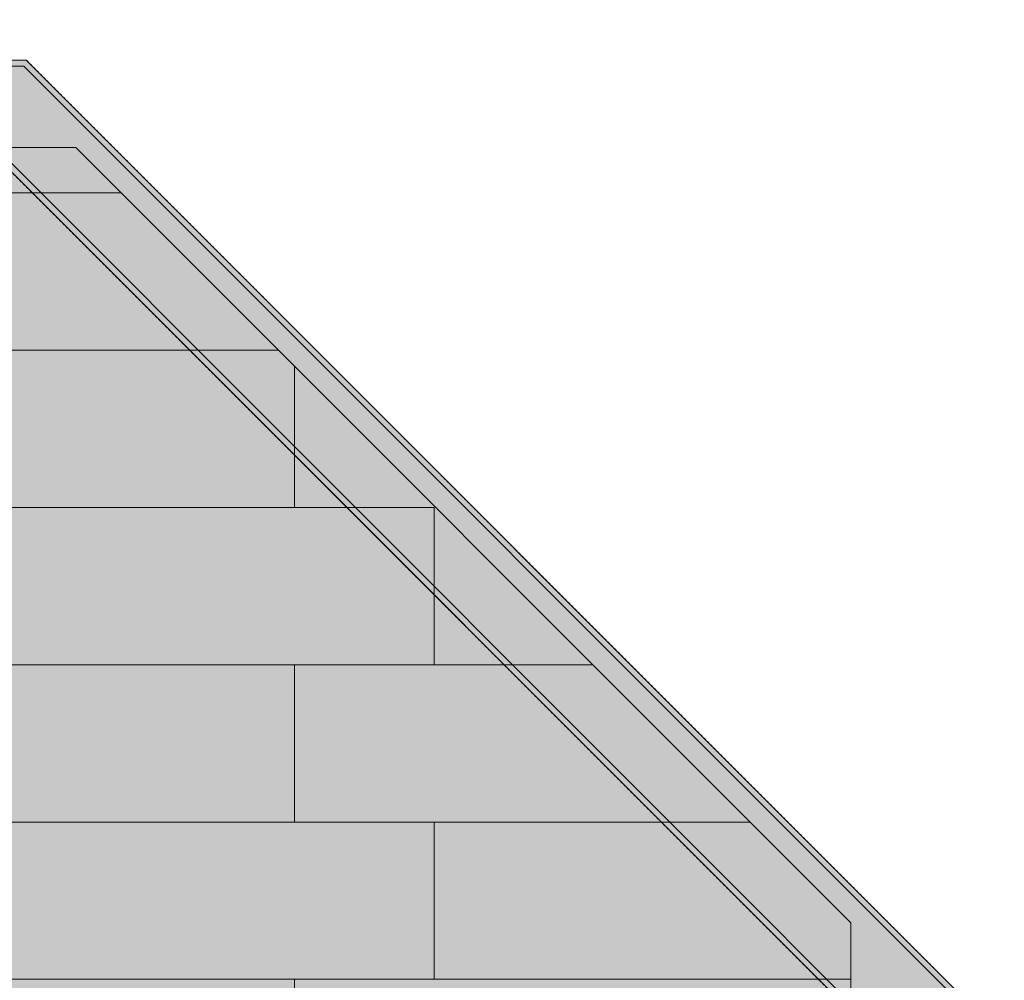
# Model space of a CAD drawing. Header units: millimetres. Extents: x -4049 to 37566, y -9915 to 31440.
# Tile 255 of 256: x 30389 to 33252, y 3804 to 6596. Entities that reach past the tile are written whole.
import ezdxf

# ---------------------------------------------------------------- set-up
doc = ezdxf.new("R2010")
doc.units = ezdxf.units.MM
doc.linetypes.add('DASHED', pattern=[1.524, 1.27, -0.254])
for name, color, linetype in [('FILL-C_9EB2DB', 7, 'Continuous'), ('FILL-EPS', 7, 'Continuous'), ('LINE-C_2E8C94', 7, 'Continuous'), ('LINE-C_337880', 7, 'Continuous'), ('LINE-STEEL', 7, 'Continuous'), ('LINE-STEEL-DASH', 7, 'DASHED')]:
    doc.layers.add(name, color=color, linetype=linetype)

msp = doc.modelspace()

# ---------------------------------------------------------------- hatches: boundary and pattern name
at = {"layer": 'FILL-C_9EB2DB', "true_color": 0x9eb2db}
h = msp.add_hatch(color=256, dxfattribs=at)
h.dxf.hatch_style = 1
h.paths.add_polyline_path([(29503, 6461.7), (29503, 6479), (30407.8, 6479), (33252.1, 3634.8), (33239.8, 3622.5), (30400.6, 6461.7)])
h = msp.add_hatch(color=256, dxfattribs=at)
h.dxf.hatch_style = 1
h.paths.add_polyline_path([(29503, 6479), (30407.8, 6479), (33252.1, 3634.8), (33239.8, 3622.5), (30400.6, 6461.7), (29503, 6461.7)])
h = msp.add_hatch(color=256, dxfattribs=at)
h.dxf.hatch_style = 1
h.paths.add_polyline_path([(29503, 6236), (29503, 6461.7), (30400.6, 6461.7), (33239.8, 3622.5), (33080.2, 3462.9), (30307.2, 6236)])
h = msp.add_hatch(color=256, dxfattribs=at)
h.dxf.hatch_style = 1
h.paths.add_polyline_path([(29503, 6461.7), (30400.6, 6461.7), (33239.8, 3622.5), (33080.2, 3462.9), (30307.2, 6236), (29503, 6236)])
h = msp.add_hatch(color=256, dxfattribs=at)
h.dxf.hatch_style = 1
h.paths.add_polyline_path([(29503, 6218.7), (29503, 6236), (30307.2, 6236), (33080.2, 3462.9), (33068, 3450.7), (30300, 6218.7)])
h = msp.add_hatch(color=256, dxfattribs=at)
h.dxf.hatch_style = 1
h.paths.add_polyline_path([(29503, 6236), (30307.2, 6236), (33080.2, 3462.9), (33068, 3450.7), (30300, 6218.7), (29503, 6218.7)])
at = {"layer": 'FILL-EPS', "true_color": 0xccffff}
h = msp.add_hatch(color=256, dxfattribs=at)
h.dxf.hatch_style = 1
h.paths.add_polyline_path([(21348, 6225), (30552, 6225), (32805.5, 3971.5), (32805.5, 3350), (21348, 3350)])
h = msp.add_hatch(color=256, dxfattribs=at)
h.dxf.hatch_style = 1
h.paths.add_polyline_path([(21348, 6225), (30552, 6225), (32805.5, 3971.5), (32805.5, 3971.5), (32805.5, 3971.5), (32805.5, 3350), (21348, 3350), (21348, 3350)])

# ---------------------------------------------------------------- linework, layer by layer
at = {"layer": 'LINE-C_2E8C94', "lineweight": 5}
for points in [[(21348, 6225), (30552, 6225), (32805.5, 3971.5), (32805.5, 3350), (21348, 3350)], [(21348, 6225), (30552, 6225), (32805.5, 3971.5), (32805.5, 3971.5), (32805.5, 3971.5), (32805.5, 3350), (21348, 3350), (21348, 3350)]]:
    msp.add_lwpolyline(points, close=True, dxfattribs=at)
at = {"layer": 'LINE-C_337880', "lineweight": 5}
for p, q in [((29155.6, 6093.2), (30682.4, 6093.2)), ((29155.6, 6093.2), (30682.4, 6093.2)), ((29155.6, 5636), (31139.6, 5636)), ((29155.6, 5636), (31139.6, 5636)), ((31187.6, 5178.8), (31187.6, 5588)), ((31187.6, 5178.8), (31187.6, 5588)), ((29155.6, 5178.8), (31187.6, 5178.8)), ((29155.6, 5178.8), (31187.6, 5178.8)), ((31187.6, 5178.8), (31594, 5178.8)), ((31187.6, 5178.8), (31594, 5178.8)), ((31594, 4721.6), (31594, 5178.8)), ((31594, 4721.6), (31594, 5178.8)), ((29155.6, 4721.6), (31187.6, 4721.6)), ((29155.6, 4721.6), (31187.6, 4721.6)), ((31187.6, 4264.4), (31187.6, 4721.6)), ((31187.6, 4721.6), (31594, 4721.6)), ((31187.6, 4264.4), (31187.6, 4721.6)), ((31187.6, 4721.6), (31594, 4721.6)), ((31594, 4721.6), (32054, 4721.6)), ((31594, 4721.6), (32054, 4721.6)), ((29155.6, 4264.4), (31187.6, 4264.4)), ((29155.6, 4264.4), (31187.6, 4264.4)), ((31187.6, 4264.4), (31594, 4264.4)), ((31187.6, 4264.4), (31594, 4264.4)), ((31594, 3807.2), (31594, 4264.4)), ((31594, 4264.4), (32511.2, 4264.4)), ((31594, 3807.2), (31594, 4264.4)), ((31594, 4264.4), (32511.2, 4264.4)), ((29155.6, 3807.2), (31187.6, 3807.2)), ((29155.6, 3807.2), (31187.6, 3807.2)), ((31187.6, 3351), (31187.6, 3807.2)), ((31187.6, 3807.2), (31594, 3807.2)), ((31187.6, 3351), (31187.6, 3807.2)), ((31187.6, 3807.2), (31594, 3807.2)), ((31594, 3807.2), (32804.5, 3807.2)), ((31594, 3807.2), (32804.5, 3807.2))]:
    msp.add_line(p, q, dxfattribs=at)
at = {"layer": 'LINE-STEEL', "lineweight": 5}
for points in [[(29503, 6461.7), (29503, 6479), (30407.8, 6479), (33252.1, 3634.8), (33239.8, 3622.5), (30400.6, 6461.7)], [(29503, 6479), (30407.8, 6479), (33252.1, 3634.8), (33239.8, 3622.5), (30400.6, 6461.7), (29503, 6461.7)], [(29503, 6236), (29503, 6461.7), (30400.6, 6461.7), (33239.8, 3622.5), (33080.2, 3462.9), (30307.2, 6236)], [(29503, 6461.7), (30400.6, 6461.7), (33239.8, 3622.5), (33080.2, 3462.9), (30307.2, 6236), (29503, 6236)], [(29503, 6218.7), (29503, 6236), (30307.2, 6236), (33080.2, 3462.9), (33068, 3450.7), (30300, 6218.7)], [(29503, 6236), (30307.2, 6236), (33080.2, 3462.9), (33068, 3450.7), (30300, 6218.7), (29503, 6218.7)]]:
    msp.add_lwpolyline(points, close=True, dxfattribs=at)
at = {"layer": 'LINE-STEEL-DASH', "lineweight": 5}
for points in [[(24834, 6479), (26087, 6479), (26111.8, 6479), (26368.2, 6479), (26393, 6479), (27081.1, 6479), (27081.1, 6576.5), (27081.1, 6588.7), (27017.4, 6588.7), (27017.4, 6596.5), (27150.6, 6596.5), (27150.6, 6588.7), (27086.8, 6588.7), (27086.8, 6576.5), (27086.8, 6479), (29335, 6479), (29359.8, 6479), (29503, 6479), (29616.1, 6479), (30025, 6479), (30049.9, 6479), (30306.1, 6479), (30407.8, 6479), (33252.1, 3634.8)], [(33068, 3450.7), (30306.1, 6212.5), (30306.1, 3641.8)]]:
    msp.add_lwpolyline(points, dxfattribs=at)

doc.saveas('drawing.dxf')
